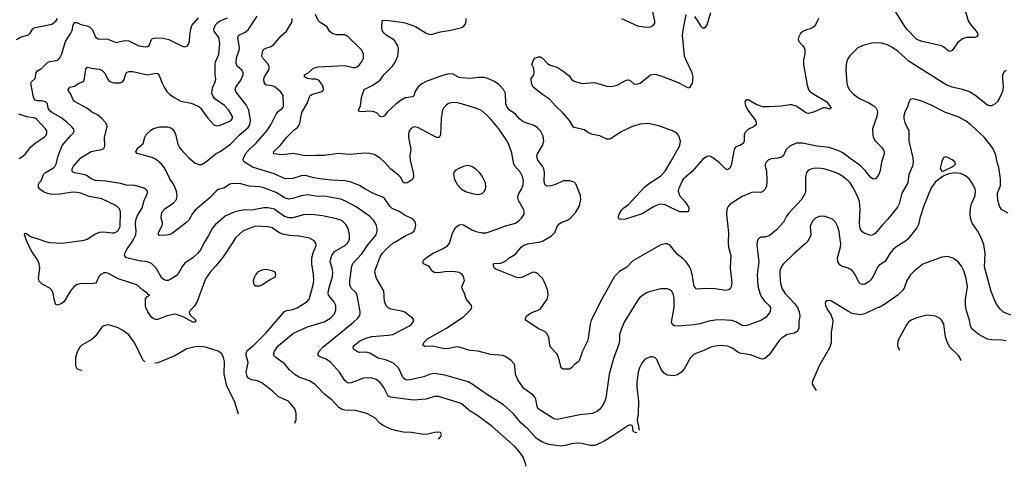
# Model space of a CAD drawing. Header units: inches. Extents: x 990586 to 1117858, y 769490 to 892071.
# Tile 77 of 248: x 1083741 to 1093212, y 777843 to 782140. Entities that reach past the tile are written whole.
import ezdxf

# ---------------------------------------------------------------- set-up
doc = ezdxf.new("R2010")
doc.units = ezdxf.units.IN
doc.header["$MEASUREMENT"] = 0
for name, color, linetype in [('B0787', 7, 'Continuous'), ('B0788', 7, 'Continuous'), ('B0797', 7, 'Continuous'), ('B0798', 7, 'Continuous')]:
    doc.layers.add(name, color=color, linetype=linetype)

msp = doc.modelspace()

# ---------------------------------------------------------------- linework, layer by layer
at = {"layer": 'B0787', "color": 6}
for points, elevation in [([(1085790.5, 780000), (1085692.9, 779850), (1085629.5, 779770.5), (1085572.6, 779710), (1085530, 779647.3), (1085450, 779429.8), (1085425.6, 779390), (1085372.4, 779330), (1085374.8, 779310), (1085381.2, 779301.2), (1085435.5, 779250), (1085430, 779229.2), (1085407.2, 779230), (1085318.8, 779278.8), (1085250, 779303.9), (1085230, 779306.8), (1085150, 779288.3), (1085070, 779256.5), (1085050, 779254.6), (1085030, 779261.4), (1085010, 779278.5), (1084975.1, 779330), (1084955.6, 779370), (1084950.8, 779390), (1084950, 779453.4), (1084965, 779475), (1084992.3, 779490), (1084977.2, 779497.2), (1084968.1, 779510), (1084921.7, 779541.7), (1084868.4, 779590), (1084690, 779647.1), (1084590, 779700.4), (1084570, 779705), (1084550, 779703.3), (1084520.7, 779690), (1084503, 779670), (1084481.6, 779618.4), (1084470, 779605.8), (1084430, 779599.5), (1084330, 779602.5), (1084287.5, 779590), (1084262.6, 779570), (1084228.8, 779530), (1084170, 779428.6), (1084150, 779411.7), (1084110, 779392.9), (1084090, 779400.9), (1084086.6, 779406.6), (1084072, 779452), (1084062.7, 779510), (1084050, 779538.4), (1084030, 779558.5), (1083956.1, 779596.1), (1083930, 779622.9), (1083923.2, 779650), (1083935.8, 779750), (1083928.6, 779790), (1083911.5, 779830), (1083859.2, 779910), (1083815.5, 779990), (1083811.9, 780000)], 3400), ([(1084012.1, 780000), (1084030, 779995.4), (1084150.1, 779990.1), (1084224.4, 780000)], 3400), ([(1085518.4, 780000), (1085512.1, 779990), (1085483, 779930), (1085452.7, 779890), (1085410, 779851.9), (1085330, 779797.7), (1085307.1, 779770), (1085270, 779703), (1085245.7, 779674.3), (1085190, 779639.2), (1085170, 779631.5), (1085150, 779630.4), (1085130, 779636.4), (1085110, 779652.1), (1085053.9, 779750), (1085010, 779794.7), (1084970, 779810.4), (1084890, 779819.5), (1084785.1, 779845.1), (1084768.5, 779850), (1084748.4, 779870), (1084752.9, 779890), (1084773, 779930), (1084820.2, 780000)], 3300), ([(1086389, 778256.7), (1086399.8, 778290), (1086402.3, 778350), (1086390, 778394.2), (1086326.4, 778470), (1086230.3, 778510.3), (1086169.4, 778569.4), (1086070, 778647.6), (1086030, 778665.4), (1085970, 778675.7), (1085943.4, 778690), (1085928.4, 778710), (1085919.6, 778750), (1085938.1, 778841.9), (1085919.1, 778910), (1085918.3, 778930), (1085930, 778955.8), (1085994.6, 779010), (1086110, 779124.9), (1086287.4, 779332.6), (1086310, 779343.2), (1086370, 779353), (1086410, 779367.8), (1086506.9, 779430), (1086527.4, 779450), (1086564, 779590), (1086569.3, 779630), (1086568.1, 779690), (1086550.9, 779790), (1086551.9, 779850), (1086562.9, 779897.1), (1086588, 779950), (1086593.6, 779970), (1086591.1, 779990), (1086582.8, 780000)], 3400), ([(1087770.3, 778103.8), (1087790.9, 778130), (1087798.3, 778150), (1087788.3, 778168.3), (1087772.1, 778172.1), (1087730, 778167.6), (1087668.5, 778151.5), (1087630, 778148.8), (1087510, 778169.1), (1087430, 778172.8), (1087370, 778183.2), (1087310, 778201.9), (1087236.6, 778236.6), (1087210, 778255.7), (1087156.4, 778310), (1087080.2, 778350), (1086970, 778380), (1086870, 778382.9), (1086842.8, 778390), (1086812.7, 778410), (1086743, 778483), (1086679.7, 778530), (1086584.3, 778630), (1086530, 778665.3), (1086430, 778699.5), (1086390, 778723.3), (1086336.4, 778770), (1086287.6, 778830), (1086206.3, 778890), (1086186.9, 778910), (1086185.7, 778930), (1086193.5, 778950), (1086230, 779005.2), (1086374.4, 779125.6), (1086510, 779183.9), (1086670, 779233.3), (1086730, 779267.9), (1086770, 779310), (1086783.5, 779350), (1086781.6, 779390), (1086763, 779430), (1086713.1, 779490), (1086708.7, 779510), (1086714.6, 779550), (1086749.8, 779670), (1086754.5, 779710), (1086748.2, 779750), (1086729, 779810), (1086729.5, 779830), (1086742.4, 779870), (1086769.4, 779910), (1086874.7, 779970), (1086895, 779990), (1086899.8, 780000)], 3300), ([(1088614.5, 777843.2), (1088607.8, 777870), (1088583.3, 777930), (1088558, 777970), (1088507.9, 778030), (1088285.1, 778225.1), (1088147.3, 778327.3), (1088074.4, 778374.4), (1087990, 778443.4), (1087970, 778453.4), (1087770, 778515.2), (1087730, 778513.9), (1087650, 778490.4), (1087530, 778480.7), (1087308.4, 778508.4), (1087290, 778516.6), (1087278.6, 778530), (1087242.7, 778602.7), (1087209.1, 778649.1), (1087170, 778677.7), (1087130, 778689.7), (1087090, 778694), (1087050, 778690), (1086930, 778645.2), (1086904.5, 778644.5), (1086890, 778650), (1086870, 778668.2), (1086818.8, 778750), (1086730, 778846.7), (1086690, 778875.5), (1086630, 778898), (1086613.4, 778910), (1086611.6, 778930), (1086620.6, 778950), (1086656.4, 778990), (1086951.3, 779230), (1086994.6, 779270), (1087009.7, 779290), (1087016.6, 779310), (1087016.3, 779330), (1086988.2, 779488.2), (1086970, 779519.7), (1086930, 779556.6), (1086916.1, 779590), (1086916.1, 779630), (1086935.3, 779770), (1086945.4, 779794.6), (1087033.1, 779886.9), (1087090, 779973), (1087112, 780000)], 3200), ([(1089676.7, 778165), (1089653.2, 778173.2), (1089642.7, 778182.7), (1089636.7, 778230), (1089630, 778236.7), (1089610, 778242.4), (1089590, 778233.3), (1089457.8, 778142.2), (1089371.3, 778088.7), (1089290, 778050.2), (1089270, 778044.5), (1089230, 778043.8), (1089150, 778062.9), (1089110, 778065), (1089050, 778060.3), (1088990, 778043.6), (1088950, 778038.3), (1088830, 778052.2), (1088770, 778076.5), (1088712.8, 778110), (1088630, 778203.1), (1088562.4, 778262.4), (1088490, 778348.8), (1088396.2, 778436.2), (1088242.2, 778530), (1088094.7, 778634.7), (1088056, 778656), (1087830, 778718.9), (1087730, 778734.6), (1087690, 778729.4), (1087630, 778705.1), (1087510, 778677), (1087473.1, 778673.1), (1087456.2, 778676.2), (1087430, 778694.2), (1087386.1, 778790), (1087336.7, 778836.7), (1087270, 778865.7), (1087190, 778884.5), (1087110, 778930.4), (1087070, 778940), (1087010, 778938.6), (1086990, 778944.5), (1086953.8, 778970), (1086947.9, 778990), (1086961.1, 779010), (1087010, 779046.8), (1087070, 779077.4), (1087130, 779092.3), (1087290, 779103.5), (1087330, 779110.8), (1087490, 779195.1), (1087511.8, 779210), (1087527.5, 779230), (1087532.5, 779250), (1087524.3, 779264.3), (1087444.9, 779324.9), (1087415.8, 779335.8), (1087310, 779353.9), (1087286.7, 779366.7), (1087267.4, 779387.4), (1087249.6, 779430), (1087243, 779530), (1087175.1, 779650), (1087156.7, 779710), (1087159.9, 779730), (1087210, 779857.5), (1087229.2, 779890), (1087263.7, 779930), (1087330, 779989.3), (1087348.5, 780000)], 3100), ([(1090000, 779537.8), (1089990, 779544.5), (1089970, 779549.4), (1089910, 779549.9), (1089810, 779526.3), (1089770, 779510.6), (1089710, 779471.2), (1089690, 779446.8), (1089555.2, 779230), (1089522.8, 779150), (1089510.4, 779110), (1089509.5, 779050), (1089501.4, 779010), (1089455.9, 778890), (1089410, 778729.7), (1089380.7, 778499.3), (1089364.5, 778455.5), (1089341.7, 778418.3), (1089317.7, 778390), (1089293.1, 778370), (1089250, 778351.1), (1089130, 778340), (1088910, 778293), (1088890, 778295.8), (1088870, 778305), (1088730, 778397.1), (1088717.7, 778417.7), (1088707.6, 778487.6), (1088697.3, 778510), (1088678.6, 778530), (1088590, 778593.1), (1088534.3, 778674.3), (1088511.3, 778730), (1088503.3, 778810), (1088496.3, 778830), (1088464.5, 778864.5), (1088410, 778899.7), (1088388.3, 778908.3), (1088270, 778919.4), (1088150.1, 778949.9), (1088070, 778958.1), (1087970, 778990.4), (1087948.7, 778991.3), (1087870, 778976), (1087830, 778973.9), (1087710, 778998.5), (1087637.3, 778997.3), (1087617.8, 779010), (1087630, 779033.8), (1087665.2, 779070), (1087848.1, 779171.9), (1088014, 779286), (1088078.8, 779350), (1088089.9, 779370), (1088087.9, 779390), (1088035, 779455), (1088015.5, 779515.5), (1087998, 779550), (1087995.3, 779570), (1088018.8, 779630), (1088011.2, 779670), (1087997, 779690), (1087970, 779708.2), (1087930, 779715.1), (1087850, 779717.9), (1087770, 779704.9), (1087727.4, 779707.4), (1087704.2, 779724.2), (1087690, 779752.9), (1087675.9, 779770), (1087627.2, 779790), (1087618.4, 779810), (1087629.4, 779830), (1087651.8, 779850), (1087712.6, 779890), (1087810, 779934.2), (1087855.6, 779964.4), (1087875.1, 779990), (1087878.2, 780000)], 3000), ([(1090000, 779962.8), (1089990, 779974.6), (1089970, 779983), (1089950, 779982.7), (1089907.2, 779972.8), (1089640.1, 779820.1), (1089580, 779760), (1089510, 779717), (1089462.9, 779670), (1089340.9, 779450), (1089238.3, 779250), (1089227.4, 779210), (1089205.7, 779054.3), (1089153.9, 778950), (1089121.4, 778858.6), (1089110, 778843.8), (1089077.5, 778822.5), (1089050, 778790.8), (1089030, 778779.3), (1088970, 778777.2), (1088961.3, 778781.3), (1088949.9, 778789.9), (1088931.9, 778870), (1088910, 778922.7), (1088846.2, 778990), (1088839.6, 779010), (1088830, 779083.7), (1088816.4, 779116.4), (1088795.8, 779135.8), (1088730, 779168.8), (1088607.1, 779250), (1088607.3, 779270), (1088620.4, 779290), (1088644.5, 779310), (1088684.1, 779330), (1088730, 779344.6), (1088750, 779357.7), (1088813.8, 779450), (1088824.4, 779490), (1088820.4, 779530), (1088791.6, 779610), (1088769.9, 779650), (1088730, 779690.5), (1088710, 779705.4), (1088690, 779712.1), (1088670, 779709.2), (1088570, 779661.1), (1088530, 779655.5), (1088320.6, 779740.6), (1088308.2, 779748.2), (1088298.5, 779770), (1088299.7, 779790), (1088306.8, 779793.2), (1088370, 779798.1), (1088418.6, 779821.4), (1088450, 779848.7), (1088510, 779885.4), (1088564.2, 779950), (1088590.7, 779969.3), (1088630, 779983.6), (1088730, 779998.1), (1088736.8, 780000)], 2900), ([(1084590, 779203.6), (1084550, 779194.9), (1084530, 779180.3), (1084468, 779092), (1084430, 779060.7), (1084340.2, 779010), (1084319.7, 778990), (1084293.9, 778946.1), (1084277.4, 778890), (1084278.9, 778810), (1084290, 778784.9), (1084310, 778775.8), (1084339.7, 778769.1)], 3500), ([(1084946.1, 778849.9), (1084927.1, 778867.1), (1084850, 779028.1), (1084790, 779107), (1084732.2, 779150), (1084690, 779174.3), (1084610, 779201), (1084590, 779203.6)], 3500), ([(1085846.6, 778344.2), (1085806.5, 778470), (1085734.4, 778614.4), (1085707.3, 778730), (1085710.5, 778850), (1085702.8, 778890), (1085685, 778925), (1085670, 778939.7), (1085649.8, 778949.8), (1085530, 778988.4), (1085470, 778995.9), (1085428.3, 778991.7), (1085350, 778972.3), (1085233.6, 778906.4), (1085070, 778838.6), (1085042.8, 778835.6)], 3500), ([(1090000, 778716.9), (1089970, 778720.6), (1089939.4, 778739.4), (1089913.3, 778773.3), (1089870.8, 778870.8), (1089850, 778891.2), (1089830, 778896.7), (1089810, 778895), (1089770, 778881.7), (1089750, 778867.3), (1089730, 778841), (1089703, 778790), (1089691.4, 778750), (1089678.4, 778650), (1089676.9, 778610), (1089693.4, 778470), (1089689.7, 778350), (1089681.1, 778290), (1089698, 778210), (1089700.1, 778190)], 3100)]:
    msp.add_lwpolyline(points, dxfattribs=dict(at, elevation=elevation))
at = {"layer": 'B0787', "color": 6, "elevation": 3500}
msp.add_lwpolyline([(1086110, 779736.2), (1086070, 779731.5), (1086030, 779709.6), (1086012.4, 779690), (1085992.7, 779650), (1085987.2, 779630), (1085990, 779602), (1085996, 779590), (1086010, 779580.7), (1086050, 779580.5), (1086070, 779588.2), (1086150, 779640.5), (1086190, 779659.1), (1086200.9, 779670), (1086206.6, 779690), (1086198, 779710), (1086170, 779724.5)], close=True, dxfattribs=at)
at = {"layer": 'B0788', "color": 6}
for points, elevation in [([(1089530, 782151), (1089682.5, 782082.5), (1089745.5, 782070), (1089790, 782067.1), (1089810, 782070.1), (1089836.2, 782083.8), (1089850, 782107.8), (1089850.9, 782129.1), (1089829.6, 782230)], 2900), ([(1083710.2, 781949.8), (1083748.3, 781971.7), (1083825.3, 781994.7), (1083841.5, 782010), (1083869.3, 782050.7), (1083890, 782064.7), (1084050, 782097), (1084090, 782124.8), (1084104.6, 782150)], 3500), ([(1084224.4, 780000), (1084361.7, 780018.3), (1084390, 780029.4), (1084464, 780076), (1084510, 780096), (1084550, 780099.8), (1084630, 780089.5), (1084650, 780090.7), (1084677.7, 780102.3), (1084690, 780113.2), (1084706.4, 780150), (1084712.6, 780290), (1084701.1, 780321.1), (1084671.2, 780350), (1084530, 780415), (1084410, 780440.2), (1084330, 780471.4), (1084290, 780478.9), (1084250, 780479.4), (1084130, 780462.1), (1084050, 780457.5), (1084010, 780467.2), (1083970, 780483.1), (1083935.1, 780510), (1083923.5, 780530), (1083922.2, 780557.8), (1083927.9, 780570), (1083949.4, 780590.6), (1083970.2, 780650), (1083990, 780671.1), (1084065.9, 780714.1), (1084081.1, 780730), (1084091.7, 780750), (1084112.8, 780830), (1084151.3, 780930), (1084230, 781022.8), (1084258.3, 781050), (1084266.4, 781070), (1084258.7, 781090), (1084242.1, 781110), (1084198.9, 781150), (1084138.2, 781198.2), (1084050, 781245.6), (1084030, 781262.8), (1084015.5, 781290), (1084007.6, 781330), (1083990, 781349), (1083950, 781359.3), (1083910, 781359.1), (1083887.2, 781367.2), (1083874.4, 781394.4), (1083850, 781530.1), (1083856.5, 781543.5), (1083890, 781573.4), (1083899.6, 781630), (1083911.7, 781648.3), (1083950, 781670.1), (1084010.2, 781729.8), (1084030, 781738.7), (1084093.3, 781746.7), (1084110, 781754.8), (1084127.1, 781772.9), (1084146.8, 781813.2), (1084183.4, 781930), (1084234.8, 782010), (1084244.9, 782035.1), (1084256.7, 782090), (1084270, 782112), (1084290, 782112), (1084330, 782092.3), (1084390, 782079.9), (1084412.8, 782070), (1084441.5, 782041.5), (1084470, 781971.6), (1084496.7, 781956.7), (1084590, 781952.5), (1084670, 781921.4), (1084750, 781938.7), (1084790, 781936.6), (1084886.5, 781890), (1084950, 781879.9), (1084970, 781882), (1084986.9, 781893.1), (1085009.3, 781950.7), (1085020, 781960), (1085050, 781965.8), (1085122.4, 781962.4), (1085177.1, 781950), (1085310, 781881.2), (1085330, 781877.4), (1085353.3, 781886.7), (1085369.9, 781910.1), (1085374.4, 781925.6), (1085377.9, 781990), (1085386.5, 782050), (1085396.5, 782083.5), (1085461.4, 782158.6)], 3400), ([(1084820.2, 780000), (1084836.2, 780023.8), (1084859.5, 780070), (1084863, 780110), (1084855.8, 780170), (1084859, 780210), (1084873, 780250), (1084918.5, 780330), (1084939.5, 780400.5), (1084970.2, 780470), (1084971.3, 780490), (1084962.6, 780502.6), (1084952, 780512), (1084930, 780521.1), (1084850, 780543.5), (1084770, 780548.4), (1084710, 780564), (1084570, 780585.6), (1084470, 780592.8), (1084430, 780609.8), (1084390, 780637.8), (1084370, 780646.4), (1084267.9, 780667.9), (1084250, 780677.8), (1084244.8, 780690), (1084246.6, 780706.6), (1084257.7, 780730), (1084330, 780810), (1084430, 780873.4), (1084529.7, 780890), (1084543.2, 780896.8), (1084556.7, 780910), (1084560.5, 780930), (1084556.6, 781010), (1084582.3, 781110), (1084578.2, 781130), (1084566.3, 781150), (1084533.1, 781190), (1084490, 781226.1), (1084433.7, 781253.7), (1084388.5, 781288.5), (1084270, 781354.5), (1084254.1, 781374.1), (1084228.8, 781428.8), (1084213.7, 781450), (1084207.5, 781470), (1084224, 781490), (1084270, 781499.3), (1084310, 781528.5), (1084353.8, 781546.2), (1084364.9, 781575.1), (1084376.5, 781663.5), (1084390, 781682.5), (1084432.8, 781672.8), (1084505, 781665), (1084530, 781655.3), (1084556.7, 781630), (1084590, 781566.4), (1084603.5, 781550), (1084630, 781535.7), (1084652.3, 781532.3), (1084706.7, 781533.3), (1084730, 781541.9), (1084741.8, 781558.2), (1084761.4, 781618.6), (1084770, 781630.8), (1084790, 781641.5), (1084830, 781640.4), (1084970, 781610), (1085050, 781624.4), (1085070, 781620.9), (1085083.1, 781603.1), (1085110.9, 781530.9), (1085132.1, 781492.1), (1085158.1, 781450), (1085183, 781423), (1085227.7, 781390), (1085290, 781356.3), (1085390, 781336.1), (1085463.7, 781303.7), (1085485.3, 781285.3), (1085550, 781192.5), (1085610, 781129), (1085630, 781119.9), (1085670, 781125.1), (1085770, 781168.6), (1085787.4, 781190), (1085788.1, 781210), (1085754.3, 781270), (1085710, 781313.4), (1085619.6, 781379.6), (1085601.2, 781401.2), (1085590.5, 781430), (1085596.4, 781483.6), (1085625.7, 781550), (1085628.1, 781570), (1085622.3, 781610), (1085620.1, 781710), (1085624.5, 781735.5), (1085655.6, 781804.4), (1085667.4, 781910), (1085655.8, 781970), (1085613.5, 782030), (1085609, 782050), (1085625.1, 782090), (1085646.3, 782113.7), (1085670, 782128.2), (1085741.8, 782158.2)], 3300), ([(1087112, 780000), (1087169, 780070), (1087181.1, 780110), (1087180.7, 780130), (1087169.2, 780170), (1087145, 780210), (1087107.1, 780250), (1086979.1, 780339.1), (1086875.3, 780395.3), (1086830, 780412.3), (1086690, 780437.6), (1086590, 780443.1), (1086510, 780453.7), (1086450, 780445.7), (1086370, 780418.6), (1086330, 780412.2), (1086290, 780424.6), (1086210, 780478.1), (1086090, 780524), (1086050, 780533), (1085950, 780540), (1085870, 780562.3), (1085795.4, 780564.6), (1085762, 780558), (1085710, 780522.6), (1085650, 780505.8), (1085630, 780491.5), (1085572.3, 780430), (1085430, 780306.1), (1085405, 780275), (1085370, 780212.7), (1085350, 780191.7), (1085210, 780086.9), (1085185.6, 780074.4), (1085152.9, 780067.1), (1085083.7, 780063.7), (1085075.7, 780070), (1085076.9, 780090), (1085114.3, 780170), (1085113.9, 780190), (1085102.3, 780230), (1085104, 780270), (1085112.8, 780290), (1085138.7, 780321.3), (1085221.5, 780378.5), (1085250.1, 780409.9), (1085256.7, 780450), (1085249.2, 780490), (1085225.6, 780550), (1085185.8, 780610), (1085133.8, 780713.8), (1085107, 780750), (1085053.7, 780793.7), (1085014.8, 780814.8), (1084872.4, 780852.4), (1084858.8, 780870), (1084867.1, 780890), (1084884.4, 780910), (1084929.9, 780950), (1084945.6, 781010), (1084955.5, 781030), (1085001.5, 781078.5), (1085027.1, 781092.9), (1085089.6, 781110.4), (1085164.9, 781110), (1085190, 781101.9), (1085207.6, 781090), (1085230, 781060.2), (1085244.8, 781024.8), (1085262.1, 780942.1), (1085278.5, 780910), (1085295, 780890), (1085370, 780810.8), (1085430, 780760.7), (1085466.4, 780746.4), (1085490, 780748.4), (1085530, 780770.1), (1085630, 780851.9), (1085670, 780872.4), (1085770, 780943.7), (1085853.1, 781030), (1085938.2, 781101.8), (1085955.1, 781130), (1085962.1, 781170), (1085946.3, 781270), (1085920.5, 781320.5), (1085832.5, 781430), (1085819.9, 781450), (1085815.1, 781470), (1085821.8, 781490), (1085870, 781557.9), (1085890, 781610), (1085890.2, 781630), (1085881.6, 781650), (1085833.8, 781693.8), (1085822.3, 781722.3), (1085826.7, 781773.3), (1085853.8, 781846.2), (1085857.1, 781870), (1085841, 781970), (1085850, 781990.1), (1085910, 782020.4), (1085938.3, 782041.7), (1086024.7, 782175.3)], 3200), ([(1087348.5, 780000), (1087457.1, 780062.9), (1087514, 780090), (1087536.5, 780110), (1087546.3, 780130), (1087550.6, 780170.6), (1087542.4, 780202.4), (1087524.4, 780224.4), (1087450, 780255.2), (1087390, 780294.8), (1087325, 780325), (1087304.4, 780344.4), (1087250, 780421.3), (1087233.3, 780433.3), (1087150, 780464.3), (1087070, 780507.3), (1087010, 780545.9), (1086919.7, 780579.7), (1086870, 780590.1), (1086745, 780595), (1086654.1, 780605.9), (1086570, 780618.9), (1086490, 780639.5), (1086450, 780636.5), (1086367.3, 780612.7), (1086312.2, 780607.8), (1086290, 780611.1), (1086190, 780658.4), (1085981.4, 780721.4), (1085918.5, 780758.5), (1085897.1, 780777.1), (1085891.8, 780790), (1085894.3, 780810), (1085921.4, 780858.6), (1085958, 780902), (1086013.6, 780950), (1086117.6, 781070), (1086158.1, 781130), (1086207.3, 781232.7), (1086230, 781259.1), (1086268.2, 781290), (1086278.8, 781310), (1086274.5, 781410), (1086250, 781448.7), (1086190, 781497.5), (1086170, 781504.1), (1086119.4, 781510), (1086110, 781514.2), (1086094.4, 781534.4), (1086089.3, 781570), (1086095.9, 781590), (1086133.2, 781650), (1086141.6, 781670), (1086141.7, 781690), (1086130, 781713.7), (1086079.1, 781770), (1086071.9, 781790), (1086076.2, 781830), (1086087.7, 781852.3), (1086110, 781866.7), (1086150, 781878.2), (1086182.7, 781897.3), (1086255.2, 781984.8), (1086309.2, 782030.8), (1086357.1, 782110), (1086363.6, 782130), (1086362, 782150)], 3100), ([(1087878.2, 780000), (1087902.5, 780077.5), (1087920.6, 780119.4), (1087947.1, 780150), (1087970, 780165.6), (1087990, 780170.8), (1088010, 780166.8), (1088090, 780119.2), (1088130, 780102.4), (1088189.7, 780089.7), (1088230, 780089.8), (1088350, 780129.7), (1088406, 780154), (1088510, 780183.3), (1088549.1, 780210), (1088569.5, 780230), (1088592.7, 780270), (1088595, 780290), (1088591.2, 780310), (1088540.6, 780400.6), (1088533.2, 780430), (1088539.3, 780460.7), (1088567.5, 780510), (1088583.7, 780550), (1088588.6, 780590), (1088578.5, 780630), (1088557.3, 780670), (1088507.4, 780727.4), (1088494.6, 780750), (1088475.9, 780855.9), (1088450.2, 780930), (1088429.1, 780970), (1088349.1, 781090), (1088270, 781187.7), (1088239, 781219), (1088185, 781265), (1088130.6, 781290), (1087970, 781336.8), (1087930, 781342.7), (1087890, 781340.8), (1087867.1, 781332.9), (1087843.4, 781316.6), (1087819.3, 781290), (1087809.3, 781270), (1087795.4, 781190), (1087790, 781037), (1087782.9, 781017.1), (1087773.3, 781006.7), (1087750, 781007), (1087570, 781103.4), (1087531.5, 781108.5), (1087510, 781097.7), (1087489.3, 781070), (1087481.6, 781038.4), (1087481.2, 781010), (1087502.4, 780890), (1087495.4, 780830), (1087496.9, 780790), (1087525.7, 780670), (1087529.4, 780630.6), (1087522.3, 780610), (1087510, 780595.3), (1087470, 780571.3), (1087450, 780567.8), (1087430, 780578.4), (1087403.8, 780623.8), (1087385.4, 780645.4), (1087310, 780703.1), (1087251, 780770), (1087210, 780806.9), (1087150, 780842), (1087110, 780854), (1087064.6, 780855.4), (1086910, 780844.1), (1086808.6, 780851.4), (1086670, 780834.2), (1086590, 780834.9), (1086510.7, 780829.3), (1086470, 780833.3), (1086374, 780854), (1086270, 780841.2), (1086187, 780850), (1086183.3, 780870), (1086250, 780934.2), (1086311.6, 781010), (1086380.6, 781079.4), (1086410, 781099.8), (1086424.2, 781115.8), (1086435.4, 781144.6), (1086454.4, 781245.6), (1086505.2, 781334.8), (1086533.6, 781406.4), (1086550, 781419.9), (1086570, 781428.1), (1086649.5, 781450.5), (1086665.9, 781470), (1086652.8, 781510), (1086626.1, 781550), (1086610, 781562.2), (1086590, 781568.2), (1086550, 781566.4), (1086513.7, 781573.7), (1086481.3, 781590), (1086480.2, 781610), (1086514, 781626), (1086567.2, 781672.8), (1086611.9, 781688.1), (1086870, 781699.1), (1086950, 781680.4), (1086970, 781681.4), (1086990, 781688.8), (1087010, 781705.1), (1087030, 781730.6), (1087049.3, 781770), (1087049.4, 781810), (1087028.6, 781850), (1086899, 781979), (1086870, 781994.9), (1086790, 781995.5), (1086747, 782007), (1086725.3, 782025.3), (1086694.9, 782074.9), (1086632.6, 782112.6), (1086612.8, 782132.8), (1086587.7, 782190)], 3000), ([(1088736.8, 780000), (1088770, 780009.2), (1088858, 780062), (1088887.4, 780092.6), (1088911.2, 780150), (1088926, 780174), (1088950, 780189.4), (1089010, 780210.4), (1089038.3, 780230), (1089090, 780288.4), (1089125, 780350), (1089137.6, 780410), (1089136.4, 780450), (1089090, 780560.5), (1089076.4, 780576.4), (1089030, 780589.9), (1088970, 780590.8), (1088890, 780552.5), (1088850, 780540.7), (1088810, 780539.6), (1088793.2, 780553.2), (1088787.1, 780587.1), (1088790.6, 780670), (1088784.2, 780704.2), (1088770.9, 780730.9), (1088726.6, 780790), (1088717.7, 780810), (1088716.9, 780830), (1088723.7, 780850), (1088769.7, 780930), (1088782.4, 780970), (1088777.9, 781017.9), (1088750.7, 781070.7), (1088720.9, 781100.9), (1088690, 781121.8), (1088610, 781148.4), (1088570, 781168.6), (1088550, 781184.7), (1088510.3, 781230.3), (1088450, 781272.6), (1088430, 781297.6), (1088417.3, 781330), (1088415.6, 781430), (1088396.6, 781470), (1088350, 781516.7), (1088310, 781544.1), (1088250, 781572.5), (1088210, 781583.1), (1088155.6, 781584.4), (1088070, 781574.9), (1087990, 781580.5), (1087970, 781585.2), (1087910, 781615.9), (1087870, 781617.8), (1087810, 781603.9), (1087650, 781543.9), (1087610, 781524.5), (1087570.5, 781489.5), (1087546.4, 781450), (1087532.2, 781407.8), (1087521.7, 781398.3), (1087450, 781387), (1087410, 781366.6), (1087355.3, 781324.7), (1087276.3, 781250), (1087250, 781215.8), (1087230, 781204.2), (1087210, 781207.5), (1087179.7, 781239.7), (1087150, 781254.9), (1087110, 781258.9), (1087033, 781253), (1087010, 781258.3), (1086999.7, 781270), (1087019.4, 781310), (1087029.4, 781390), (1087054, 781470), (1087132.5, 781507.5), (1087204.4, 781555.6), (1087244.3, 781610), (1087327.9, 781692.1), (1087352.4, 781730), (1087378.2, 781790), (1087386.4, 781850), (1087379.9, 781890), (1087350, 781935.8), (1087330, 781953), (1087267.7, 781990), (1087246, 782010), (1087232.7, 782030), (1087226.3, 782053.7), (1087228.7, 782131.3), (1087265.1, 782134.9), (1087390, 782120.7), (1087450, 782108.9), (1087550, 782073.1), (1087650, 782010.4), (1087690, 781997.6), (1087710, 781999.5), (1087790, 782023.7), (1087890, 782040.6), (1087990, 782064.9), (1088010, 782074.6), (1088030, 782098.3), (1088037.4, 782130), (1088035.2, 782150)], 2900), ([(1090000, 781078.1), (1089890, 781119), (1089790, 781140.9), (1089710, 781136.1), (1089627.9, 781110), (1089521.9, 781058.1), (1089430, 780995.8), (1089410, 780989.1), (1089390, 780991.3), (1089321.1, 781021.1), (1089250, 781034.2), (1089213.2, 781050), (1089170, 781079.1), (1089090, 781098.1), (1089070, 781106.9), (1089030.8, 781170.8), (1088964.6, 781244.6), (1088894.5, 781310), (1088836.7, 781376.7), (1088770, 781421), (1088682.1, 781490), (1088665.8, 781530), (1088662, 781570), (1088685.6, 781610), (1088689.7, 781630), (1088686, 781670), (1088667.8, 781710), (1088682.7, 781750), (1088698, 781770), (1088730, 781782.9), (1088750, 781783.2), (1088770, 781771.5), (1088819.9, 781719.9), (1088842.6, 781702.6), (1088910, 781682.7), (1088970, 781643.6), (1089022, 781602), (1089050, 781567.2), (1089070, 781552.3), (1089147.4, 781527.4), (1089270, 781535.7), (1089390, 781499.4), (1089430, 781498.6), (1089490, 781511.3), (1089570, 781555.8), (1089590, 781561.3), (1089610, 781558.4), (1089650, 781524.2), (1089670, 781518.2), (1089710, 781528.9), (1089810, 781608.9), (1089850, 781616.4), (1089910, 781600.6), (1090000, 781564.3)], 2800), ([(1083734.8, 780805.2), (1083772.2, 780827.8), (1083796.1, 780850), (1083850, 780918.4), (1083890, 780952.9), (1083975.6, 781010), (1083995.6, 781030), (1084003.9, 781050), (1084001.6, 781070), (1083990.5, 781090), (1083904.4, 781184.4), (1083890, 781192.8), (1083810, 781205.8), (1083760.8, 781220.8), (1083732.1, 781232.1)], 3500), ([(1090000, 780334.2), (1089950, 780358.9), (1089910, 780366.3), (1089880.2, 780359.8), (1089839.4, 780340.6), (1089730, 780272.2), (1089570, 780222.2), (1089530, 780217.4), (1089510, 780222.2), (1089501.7, 780230), (1089501.5, 780250), (1089510, 780275.6), (1089532.4, 780310), (1089551.9, 780330), (1089597.3, 780362.7), (1089751.1, 780530), (1089790, 780560.4), (1089905.2, 780634.8), (1089950, 780683.9), (1090000, 780770.7)], 2800), ([(1086899.8, 780000), (1086914, 780030), (1086914.9, 780070), (1086900.6, 780130), (1086879.7, 780170), (1086850, 780198.8), (1086830, 780211.5), (1086790, 780224.3), (1086654.2, 780254.2), (1086550, 780266.6), (1086470, 780263.5), (1086370, 780235.3), (1086330, 780234.1), (1086290, 780246.3), (1086190, 780316), (1086130, 780330.4), (1086090, 780330.2), (1085990.4, 780310), (1085890, 780307.7), (1085810, 780291), (1085719.2, 780250), (1085623.8, 780170), (1085593, 780130), (1085557.7, 780062.3), (1085518.4, 780000)], 3300), ([(1086582.8, 780000), (1086572.5, 780012.5), (1086530, 780037.8), (1086430, 780057.4), (1086335.4, 780064.6), (1086270, 780077.8), (1086234.2, 780094.2), (1086170, 780136.6), (1086130, 780147.8), (1086010, 780152.7), (1085890, 780109.9), (1085817.9, 780042.1), (1085790.5, 780000)], 3400), ([(1083811.9, 780000), (1083786.8, 780070), (1083790, 780087.3), (1083810, 780079.7), (1083852.4, 780052.4), (1083910, 780036.5), (1083970, 780011), (1084012.1, 780000)], 3400)]:
    msp.add_lwpolyline(points, dxfattribs=dict(at, elevation=elevation))
at = {"layer": 'B0788', "color": 6, "elevation": 3100}
msp.add_lwpolyline([(1088050, 780736.8), (1088010, 780729.2), (1087964.2, 780710), (1087930, 780688.2), (1087916.9, 780670), (1087913.4, 780650), (1087922.3, 780602.3), (1087951.4, 780550), (1087990.7, 780510.7), (1088028.7, 780488.7), (1088092.8, 780467.2), (1088150, 780458.7), (1088190, 780468.5), (1088210, 780487.5), (1088222.2, 780510), (1088226.7, 780530), (1088221.2, 780570), (1088190, 780635.7), (1088163.2, 780670), (1088130, 780701.6), (1088090, 780727.1)], close=True, dxfattribs=at)
at = {"layer": 'B0797', "color": 6}
for points, elevation in [([(1090556.2, 780000), (1090555.8, 779990), (1090561, 779950), (1090581.6, 779870), (1090576.2, 779750), (1090591.8, 779608.2), (1090585.9, 779570), (1090574.4, 779550), (1090560.3, 779539.7), (1090530, 779534), (1090430, 779551.4), (1090330, 779553.8), (1090270, 779547.2), (1090250, 779550.4), (1090230, 779577.1), (1090210, 779688.7), (1090196, 779736), (1090180.2, 779770), (1090150.9, 779810.9), (1090121, 779841), (1090070, 779880.1), (1090000, 779962.8)], 2900), ([(1090835.6, 780000), (1090832.8, 779970), (1090850.5, 779810), (1090834.8, 779690), (1090840.4, 779580.4), (1090860.4, 779510), (1090878.4, 779470), (1090909.9, 779429.9), (1090951.1, 779390), (1090963.2, 779370), (1090963.9, 779350), (1090955.4, 779324.6), (1090921.1, 779278.9), (1090870, 779246.7), (1090730, 779194.1), (1090690, 779199.1), (1090630, 779233.1), (1090590, 779245.2), (1090487.1, 779252.9), (1090430, 779250), (1090370, 779239.4), (1090286.3, 779213.7), (1090230, 779203.3), (1090072.6, 779192.6), (1090035.2, 779195.2), (1090016.2, 779210), (1090010.7, 779230.7), (1090036.9, 779370), (1090038.3, 779450), (1090030, 779495.5), (1090010, 779531.1), (1090000, 779537.8)], 3000), ([(1091313.1, 780000), (1091297.4, 779982.6), (1091190, 779889.3), (1091089.7, 779790), (1091070, 779765.2), (1091054.6, 779725.4), (1091051.7, 779688.3), (1091055, 779630), (1091061.3, 779590), (1091074.5, 779550), (1091101.2, 779510), (1091193.8, 779410), (1091221.6, 779370), (1091239.8, 779330), (1091244, 779290), (1091236.6, 779230), (1091236.7, 779170), (1091220.2, 779139.8), (1091194.4, 779125.6), (1091124.2, 779110), (1091070, 779075.9), (1091047.5, 779052.5), (1090950, 778917.2), (1090910, 778881.5), (1090890, 778875.5), (1090870, 778876.2), (1090770, 778915.4), (1090670, 778932.1), (1090650, 778941.1), (1090590, 778983.5), (1090550, 778998), (1090490, 779005.2), (1090430, 778999.8), (1090390, 778988.9), (1090323.6, 778956.4), (1090230, 778921.6), (1090190, 778882.4), (1090139.4, 778790), (1090110, 778752.7), (1090070, 778724.5), (1090030, 778713.1), (1090000, 778716.9)], 3100), ([(1092245.3, 780000), (1092168.3, 779951.7), (1092142.5, 779930), (1092112.6, 779890), (1092067.5, 779812.5), (1092010, 779777.6), (1091990, 779754.2), (1091951.2, 779670), (1091930, 779638.5), (1091910, 779619.5), (1091870, 779597.1), (1091850, 779593.9), (1091830, 779599.9), (1091813.5, 779613.5), (1091778.7, 779690), (1091747.8, 779727.8), (1091710, 779749.9), (1091646.2, 779770), (1091630, 779780.1), (1091610, 779809.9), (1091609.3, 779850), (1091636.4, 779950), (1091639.3, 779990), (1091637.8, 780000)], 3100), ([(1093276.2, 779296.2), (1093205.4, 779325.4), (1093173.9, 779353.9), (1093146.8, 779390), (1093125, 779430), (1093085.5, 779525.5), (1093022.7, 779762.7), (1093028.9, 779890), (1093016.2, 779976.2), (1093006.9, 780000)], 3100), ([(1092670, 779860.4), (1092610, 779856.6), (1092430, 779787.5), (1092350, 779725.1), (1092310, 779685.9), (1092273.9, 779630), (1092250, 779558.3), (1092229.5, 779530), (1092190, 779493.3), (1092070, 779405.9), (1092007.6, 779372.4), (1091990, 779369), (1091870, 779311.4), (1091830, 779301.9), (1091810, 779302.2), (1091750, 779314.9), (1091712.2, 779332.2), (1091550, 779431.2), (1091530, 779437.4), (1091510, 779436.7), (1091493.4, 779426.6), (1091488.5, 779410), (1091493, 779390), (1091513, 779350), (1091543.8, 779303.8), (1091562.1, 779250), (1091560.4, 779210), (1091547, 779130), (1091547, 779030), (1091534.7, 778990), (1091519.5, 778960.5), (1091430.2, 778810), (1091370.7, 778670), (1091365, 778645), (1091365.9, 778625.9), (1091402.1, 778572.3)], 3200), ([(1093231.8, 779051.8), (1093190, 779058.1), (1093090, 779058.9), (1093050, 779066.2), (1092968, 779110), (1092902.8, 779162.8), (1092888.3, 779190), (1092878.4, 779250), (1092850, 779340.4), (1092840.6, 779390), (1092839.1, 779450), (1092857.4, 779570), (1092846.4, 779650), (1092823.7, 779723.7), (1092801.7, 779770), (1092769.6, 779809.6), (1092722.9, 779842.9), (1092670, 779860.4)], 3200), ([(1092470, 779295.8), (1092430, 779289.3), (1092362.3, 779270), (1092317.5, 779250), (1092290.2, 779230), (1092270, 779204.1), (1092188.6, 779050), (1092183.8, 779010), (1092189.2, 778990), (1092205, 778965), (1092206.2, 778964.4)], 3300), ([(1092793.2, 778859.6), (1092793.9, 778870), (1092772.4, 778910), (1092689.6, 778989.6), (1092664.8, 779030), (1092646.2, 779090), (1092630.3, 779210), (1092609.1, 779250), (1092588.6, 779270), (1092550, 779287.3), (1092470, 779295.8)], 3300)]:
    msp.add_lwpolyline(points, dxfattribs=dict(at, elevation=elevation))
at = {"layer": 'B0798', "color": 6}
for points, elevation in [([(1090232.5, 782170), (1090262.8, 782130), (1090290, 782081.8), (1090310, 782061.5), (1090330, 782060.6), (1090342, 782070), (1090355.4, 782090), (1090388, 782210)], 2800), ([(1092835.4, 782230), (1092865.4, 782130), (1092890, 782090.7), (1092942.3, 782030), (1092953.8, 782010), (1092956.3, 781990), (1092945.3, 781974.7), (1092930, 781967.4), (1092850, 781967.2), (1092810, 781957.4), (1092761.7, 781918.3), (1092710, 781843.4), (1092690, 781835.5), (1092670, 781844), (1092630, 781876.3), (1092608.1, 781888.1), (1092420.9, 781930), (1092370, 781950.4), (1092275, 782050), (1092244.7, 782090), (1092159.5, 782230)], 2800), ([(1090000, 781564.3), (1090074.3, 781534.3), (1090170, 781484.5), (1090190, 781489.4), (1090212.9, 781530), (1090220.7, 781590), (1090210.8, 781630), (1090150.7, 781750.7), (1090136.5, 781790), (1090117.4, 781990), (1090122.1, 782037.9), (1090151.4, 782190)], 2800), ([(1091426.5, 782150), (1091396.9, 782090), (1091381.6, 782070), (1091350, 782052.3), (1091310, 782042.2), (1091274.1, 782025.9), (1091252.6, 782007.4), (1091232.4, 781970), (1091230.2, 781950), (1091236.8, 781930), (1091273.7, 781890), (1091287.5, 781870), (1091294.4, 781850), (1091293.8, 781810), (1091280.7, 781750), (1091280.1, 781710), (1091315.5, 781510), (1091327.9, 781470), (1091342.8, 781450), (1091369.9, 781429.9), (1091504.7, 781350), (1091545.7, 781290), (1091539.1, 781280.9), (1091530, 781279.3), (1091492.2, 781292.2), (1091470, 781291.1), (1091376.9, 781250), (1091330, 781238.3), (1091310, 781242.1), (1091290, 781252.5), (1091210, 781307.2), (1091170, 781320.1), (1091150, 781321.4), (1091070, 781308.4), (1090950, 781300.7), (1090890, 781302.5), (1090824.7, 781324.7), (1090750, 781369.8), (1090730, 781369.7), (1090716.9, 781350), (1090723.9, 781310), (1090746.7, 781270), (1090819.2, 781170), (1090826.9, 781150), (1090824.3, 781130), (1090801, 781110), (1090753.3, 781086.7), (1090731.2, 781068.8), (1090717.9, 781050), (1090711.1, 781030), (1090708.8, 780971.2), (1090699.5, 780950), (1090670, 780930.5), (1090630, 780916.5), (1090618.6, 780901.4), (1090610, 780876.2), (1090583.9, 780736.1), (1090570, 780707.8), (1090550, 780696.3), (1090530, 780704.1), (1090470, 780764.8), (1090410, 780810.9), (1090390, 780823.1), (1090370, 780827.3), (1090350, 780823.7), (1090310, 780795), (1090210, 780679.2), (1090127.9, 780610), (1090114.3, 780590), (1090078.9, 780510), (1090075.1, 780490), (1090087.6, 780447.6), (1090139, 780390), (1090167.2, 780350), (1090176.3, 780330), (1090178.3, 780310), (1090170.1, 780289.9), (1090090, 780289.9), (1090000, 780334.2)], 2800), ([(1093230, 781651.5), (1093210, 781640.9), (1093194.2, 781605.8), (1093193.4, 781570), (1093201.8, 781490), (1093194.1, 781450), (1093162.7, 781377.3), (1093147.3, 781352.7), (1093123.8, 781330), (1093090, 781311.7), (1093070, 781309.9), (1093050, 781317.2), (1092930, 781413.6), (1092870, 781448.3), (1092810, 781468.5), (1092710, 781490.8), (1092654.2, 781514.2), (1092297.1, 781737.1), (1092190, 781834.9), (1092130, 781876.3), (1092090, 781896.9), (1092030, 781914.8), (1091950, 781917.4), (1091850, 781893.1), (1091803.5, 781870), (1091726.2, 781793.8), (1091710.1, 781770), (1091698.4, 781741.6), (1091690.8, 781709.2), (1091686.7, 781653.3), (1091697.1, 781530), (1091703.5, 781503.5), (1091719.8, 781470), (1091762.7, 781422.7), (1091820.4, 781380.4), (1091910, 781338.7), (1091958.5, 781310), (1091979.9, 781290), (1091989.1, 781270), (1091991.3, 781250), (1091985.9, 781210), (1091946.1, 781090), (1091946.5, 781030), (1091951, 781010), (1091970, 780974.6), (1092030, 780914.3), (1092046.7, 780890), (1092055.4, 780870), (1092057.2, 780850), (1092030.7, 780770), (1092017.9, 780690), (1092005, 780650), (1091973.5, 780610), (1091950, 780607.2), (1091930, 780622.7), (1091874.7, 780690), (1091821.2, 780741.2), (1091730, 780803.1), (1091658.9, 780858.9), (1091619.4, 780879.4), (1091528.9, 780908.9), (1091410, 780924.6), (1091270, 780953.2), (1091210, 780951.8), (1091150, 780923), (1091113.3, 780890), (1091090, 780834.7), (1091070, 780818.1), (1091033.2, 780806.8), (1090970, 780801.3), (1090942, 780790), (1090922.3, 780770), (1090913.4, 780750), (1090913.6, 780730), (1090926, 780686), (1090929.5, 780590), (1090923.7, 780536.3), (1090910, 780505.2), (1090890, 780486.6), (1090870, 780477.3), (1090790, 780479.9), (1090690, 780440.5), (1090576.2, 780363.8), (1090556.5, 780343.5), (1090543.1, 780316.9), (1090540, 780270), (1090559.7, 780090), (1090556.2, 780000)], 2900), ([(1093250, 780278.6), (1093190, 780311.7), (1093170, 780339), (1093159, 780370), (1093148.8, 780410), (1093145.4, 780450), (1093148.5, 780471.5), (1093175.6, 780544.4), (1093175.7, 780610), (1093159.3, 780719.3), (1093142.8, 780770), (1093130, 780837.2), (1093109.9, 780890), (1093083.8, 780930), (1093018.6, 781010), (1092890, 781129.2), (1092844.8, 781164.8), (1092770, 781205.5), (1092646.4, 781246.4), (1092510, 781318.3), (1092410, 781360.9), (1092350, 781376.6), (1092330, 781377.9), (1092307.6, 781372.4), (1092292.5, 781347.5), (1092283.6, 781310), (1092255.6, 781250), (1092245.6, 781214.4), (1092244.8, 781190), (1092254.3, 781150), (1092295.5, 781070), (1092294.9, 780970), (1092331, 780810), (1092336, 780770), (1092329.3, 780730), (1092294.8, 780650), (1092285, 780570), (1092226.3, 780470), (1092202.3, 780370), (1092184.9, 780335.1), (1092090, 780218.7), (1092036.2, 780163.8), (1091970, 780084.3), (1091950, 780069), (1091930, 780064.3), (1091865, 780085), (1091850, 780094.5), (1091830, 780122), (1091821.6, 780150), (1091817.9, 780190), (1091826.3, 780313.7), (1091818.2, 780390), (1091800.8, 780440.8), (1091756.6, 780530), (1091730, 780569), (1091709.8, 780589.8), (1091650, 780637), (1091610, 780660.1), (1091570, 780677.1), (1091490, 780701.4), (1091450, 780710), (1091390, 780710.4), (1091350, 780702), (1091330, 780691.2), (1091310, 780669.2), (1091299, 780630), (1091301.2, 780490), (1091297.9, 780470), (1091266, 780414), (1091140.2, 780279.8), (1091118.5, 780250), (1091090, 780192.3), (1091021.9, 780118.1), (1090950, 780061.9), (1090910, 780047.9), (1090870, 780046.2), (1090858.7, 780041.3), (1090847.4, 780032.6), (1090836.6, 780010), (1090835.6, 780000)], 3000), ([(1090000, 780770.7), (1090091.7, 780930), (1090099, 780970), (1090083, 781023), (1090059.6, 781050), (1090013.2, 781073.2), (1090000, 781078.1)], 2800), ([(1093006.9, 780000), (1092987.4, 780050), (1092953.3, 780110), (1092903.6, 780183.6), (1092885.7, 780230), (1092882.4, 780270), (1092886.9, 780330), (1092896.8, 780370), (1092930.8, 780450), (1092935.5, 780490), (1092931.2, 780510), (1092910, 780556.1), (1092873.4, 780610), (1092838, 780638), (1092790, 780660.8), (1092730, 780666.9), (1092667, 780653), (1092624.5, 780635.5), (1092550, 780581.6), (1092510, 780523.4), (1092437, 780350), (1092400.2, 780230), (1092387.7, 780170), (1092370, 780136.9), (1092285.6, 780030), (1092261.3, 780010), (1092245.3, 780000)], 3100), ([(1091637.8, 780000), (1091622.4, 780102.4), (1091610, 780147.1), (1091590, 780193.3), (1091560.4, 780220.4), (1091490, 780245.6), (1091450, 780249.3), (1091430, 780246.4), (1091396.1, 780230), (1091370, 780204.3), (1091350.4, 780170), (1091346.4, 780150), (1091350.8, 780070), (1091345.7, 780050), (1091325.8, 780014.2), (1091313.1, 780000)], 3100)]:
    msp.add_lwpolyline(points, dxfattribs=dict(at, elevation=elevation))
at = {"layer": 'B0798', "color": 6, "elevation": 3100}
msp.add_lwpolyline([(1092650, 780819.9), (1092630, 780815.5), (1092610, 780778.7), (1092596.8, 780710), (1092610, 780681.8), (1092630, 780684.7), (1092722.4, 780730), (1092742.7, 780750), (1092738.4, 780770), (1092710, 780793.3), (1092670, 780814.5)], close=True, dxfattribs=at)

doc.saveas('drawing.dxf')
